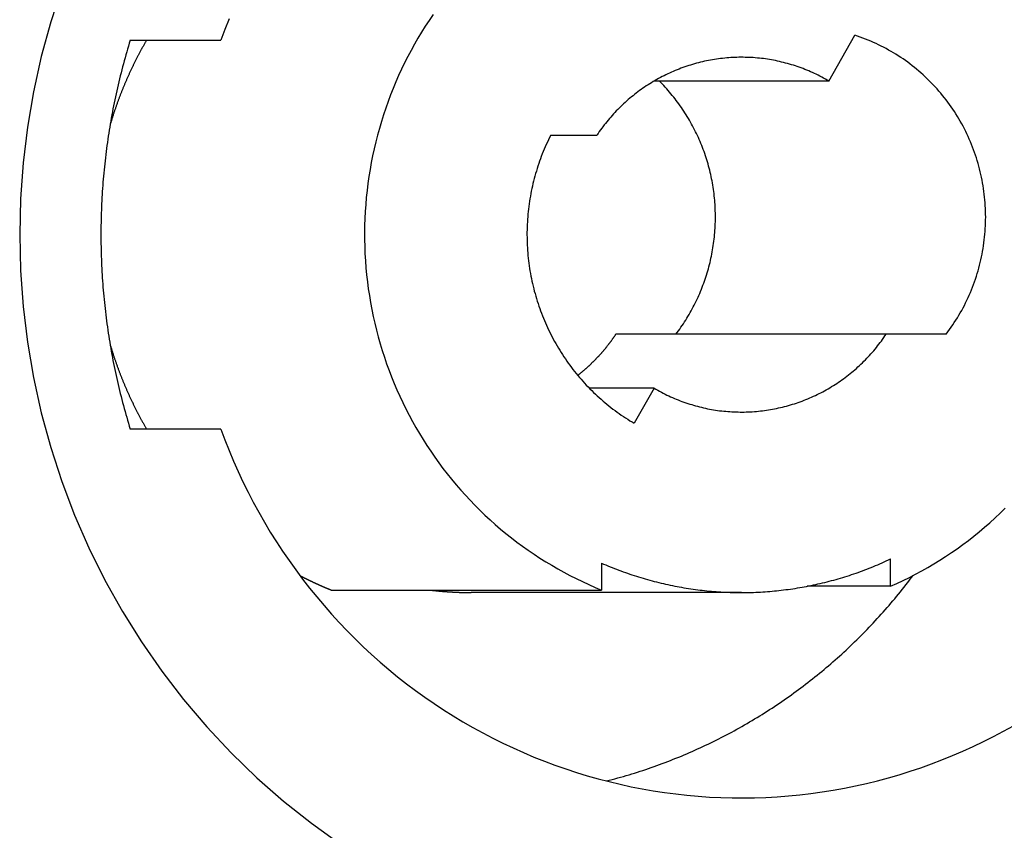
# Model space of a CAD drawing. Extents: x 637 to 3230, y 885 to 2745.
# Tile 110 of 151: x 3046 to 3062, y 1767 to 1780. Entities that reach past the tile are written whole.
import ezdxf

# ---------------------------------------------------------------- set-up
doc = ezdxf.new("R2010")
doc.units = 0
doc.layers.add('KF_GRAVIS_15_REAR', color=7, linetype='CONTINUOUS')

# ---------------------------------------------------------------- blocks, each defined once
blk = doc.blocks.new('KF_GRAVIS_15_REAR')
at = {"layer": 'KF_GRAVIS_15_REAR'}
for p, q in [((26.2939, -473.375), (27.74914, -473.375)), ((37.51757, -474.03183), (37.93611, -473.29571)), ((37.51757, -474.03183), (34.71086, -474.03183)), ((33.04863, -474.9), (33.79155, -474.9)), ((38.43688, -478.1), (34.09567, -478.1)), ((39.3997, -478.1), (38.43688, -478.1)), ((34.71086, -478.96817), (33.67036, -478.96817)), ((34.71086, -478.96817), (34.3908, -479.53109)), ((27.74914, -479.625), (26.2939, -479.625)), ((33.86457, -481.77677), (33.86457, -482.21001)), ((38.50772, -482.14938), (38.50772, -481.71109)), ((29.52336, -482.21001), (33.86457, -482.21001)), ((36.11421, -482.25), (31.773, -482.25)), ((38.50772, -482.14938), (37.16892, -482.14938))]:
    blk.add_line(p, q, dxfattribs=at)
for points in [[(25.196, -472.533, 0), (25.0174, -473.082, 0), (24.8656, -473.639, 0), (24.7409, -474.203, 0), (24.6436, -474.772, 0), (24.5739, -475.346, 0), (24.5321, -475.922, 0), (24.5181, -476.5, 0), (24.5321, -477.078, 0), (24.5739, -477.654, 0), (24.6436, -478.228, 0), (24.7409, -478.797, 0), (24.8656, -479.361, 0), (25.0174, -479.918, 0), (25.196, -480.467, 0), (25.4008, -481.006, 0), (25.6315, -481.534, 0), (25.8874, -482.051, 0), (26.1679, -482.554, 0), (26.4724, -483.042, 0), (26.8001, -483.514, 0), (27.1503, -483.97, 0), (27.5221, -484.408, 0), (27.9145, -484.826, 0), (28.3267, -485.225, 0), (28.7577, -485.602, 0), (29.2064, -485.958, 0), (29.6718, -486.291, 0)], [(27.8813, -473.032, 0), (27.8135, -473.203, 0), (27.7491, -473.375, 0)], [(31.1591, -472.964, 0), (31.0959, -473.057, 0), (31.0343, -473.151, 0), (30.9745, -473.247, 0), (30.9164, -473.343, 0), (30.8601, -473.441, 0), (30.8056, -473.539, 0), (30.7529, -473.639, 0), (30.7019, -473.74, 0), (30.6529, -473.841, 0), (30.6056, -473.944, 0), (30.5602, -474.047, 0), (30.5167, -474.151, 0), (30.4751, -474.256, 0), (30.4354, -474.362, 0), (30.3977, -474.468, 0), (30.3618, -474.575, 0), (30.3279, -474.683, 0), (30.296, -474.792, 0), (30.266, -474.901, 0), (30.2381, -475.01, 0), (30.2121, -475.12, 0), (30.1881, -475.231, 0), (30.1661, -475.342, 0), (30.1461, -475.453, 0), (30.1281, -475.564, 0), (30.1122, -475.676, 0), (30.0983, -475.789, 0), (30.0864, -475.901, 0), (30.0766, -476.014, 0), (30.0688, -476.127, 0), (30.0631, -476.24, 0), (30.0594, -476.353, 0), (30.0577, -476.466, 0), (30.0581, -476.579, 0), (30.0606, -476.692, 0), (30.0651, -476.805, 0), (30.0717, -476.918, 0), (30.0803, -477.031, 0), (30.0909, -477.144, 0), (30.1036, -477.256, 0), (30.1183, -477.368, 0), (30.135, -477.48, 0), (30.1538, -477.592, 0), (30.1746, -477.703, 0), (30.1974, -477.813, 0), (30.2222, -477.924, 0), (30.249, -478.034, 0), (30.2777, -478.143, 0), (30.3085, -478.252, 0), (30.3412, -478.36, 0), (30.3759, -478.467, 0), (30.4125, -478.574, 0), (30.451, -478.68, 0), (30.4915, -478.786, 0), (30.5338, -478.89, 0), (30.5781, -478.994, 0), (30.6242, -479.097, 0), (30.6722, -479.199, 0), (30.722, -479.3, 0), (30.7736, -479.401, 0), (30.8271, -479.5, 0), (30.8823, -479.598, 0), (30.9394, -479.695, 0), (30.9981, -479.792, 0), (31.0586, -479.887, 0), (31.1208, -479.98, 0), (31.1847, -480.073, 0), (31.2503, -480.165, 0), (31.3175, -480.255, 0), (31.3863, -480.344, 0), (31.4568, -480.431, 0), (31.5288, -480.518, 0), (31.6023, -480.603, 0), (31.6774, -480.686, 0), (31.754, -480.768, 0), (31.8321, -480.849, 0), (31.9116, -480.928, 0), (31.9925, -481.006, 0), (32.0749, -481.082, 0), (32.1586, -481.157, 0), (32.2436, -481.23, 0), (32.3299, -481.302, 0), (32.4176, -481.372, 0), (32.5064, -481.44, 0), (32.5965, -481.506, 0), (32.6878, -481.571, 0), (32.7803, -481.634, 0), (32.8739, -481.696, 0), (32.9685, -481.755, 0), (33.0643, -481.813, 0), (33.1611, -481.869, 0), (33.2588, -481.924, 0), (33.3576, -481.976, 0), (33.4572, -482.027, 0), (33.5578, -482.075, 0), (33.6592, -482.122, 0), (33.7615, -482.167, 0), (33.8646, -482.21, 0)], [(38.5077, -482.149, 0), (38.6097, -482.104, 0), (38.7108, -482.056, 0), (38.811, -482.007, 0), (38.9103, -481.955, 0), (39.0086, -481.902, 0), (39.106, -481.847, 0), (39.2024, -481.79, 0), (39.2977, -481.732, 0), (39.3919, -481.672, 0), (39.4851, -481.609, 0), (39.5771, -481.546, 0), (39.6679, -481.48, 0), (39.7575, -481.413, 0), (39.8459, -481.344, 0), (39.933, -481.273, 0), (40.0188, -481.201, 0), (40.1033, -481.128, 0), (40.1865, -481.052, 0), (40.2683, -480.975, 0), (40.3487, -480.897, 0)], [(26.2939, -473.375, 0), (26.2794, -473.422, 0), (26.2651, -473.47, 0), (26.2511, -473.517, 0), (26.2373, -473.565, 0), (26.2237, -473.612, 0), (26.2103, -473.66, 0), (26.1971, -473.708, 0), (26.1842, -473.756, 0), (26.1715, -473.804, 0), (26.159, -473.852, 0), (26.1467, -473.9, 0), (26.1347, -473.948, 0), (26.1229, -473.996, 0), (26.1113, -474.044, 0), (26.0999, -474.092, 0), (26.0888, -474.14, 0), (26.0779, -474.189, 0), (26.0672, -474.237, 0), (26.0567, -474.286, 0), (26.0465, -474.334, 0), (26.0365, -474.383, 0), (26.0267, -474.431, 0), (26.0171, -474.48, 0), (26.0078, -474.528, 0), (25.9987, -474.577, 0), (25.9898, -474.626, 0), (25.9812, -474.675, 0), (25.9728, -474.724, 0), (25.9646, -474.772, 0), (25.9566, -474.821, 0), (25.9489, -474.87, 0), (25.9414, -474.919, 0), (25.9341, -474.968, 0), (25.9271, -475.017, 0), (25.9203, -475.067, 0), (25.9137, -475.116, 0), (25.9073, -475.165, 0), (25.9012, -475.214, 0), (25.8953, -475.263, 0), (25.8896, -475.312, 0), (25.8842, -475.362, 0), (25.879, -475.411, 0), (25.874, -475.46, 0), (25.8693, -475.51, 0), (25.8648, -475.559, 0), (25.8605, -475.609, 0), (25.8564, -475.658, 0), (25.8526, -475.707, 0), (25.849, -475.757, 0), (25.8457, -475.806, 0), (25.8425, -475.856, 0), (25.8397, -475.905, 0), (25.837, -475.955, 0), (25.8346, -476.004, 0), (25.8324, -476.054, 0), (25.8304, -476.103, 0), (25.8287, -476.153, 0), (25.8271, -476.203, 0), (25.8259, -476.252, 0), (25.8248, -476.302, 0), (25.824, -476.351, 0), (25.8234, -476.401, 0), (25.8231, -476.45, 0), (25.823, -476.5, 0), (25.8231, -476.55, 0), (25.8234, -476.599, 0), (25.824, -476.649, 0), (25.8248, -476.698, 0), (25.8259, -476.748, 0), (25.8271, -476.797, 0), (25.8287, -476.847, 0), (25.8304, -476.897, 0), (25.8324, -476.946, 0), (25.8346, -476.996, 0), (25.837, -477.045, 0), (25.8397, -477.095, 0), (25.8425, -477.144, 0), (25.8457, -477.194, 0), (25.849, -477.243, 0), (25.8526, -477.293, 0), (25.8564, -477.342, 0), (25.8605, -477.391, 0), (25.8648, -477.441, 0), (25.8693, -477.49, 0), (25.874, -477.54, 0), (25.879, -477.589, 0), (25.8842, -477.638, 0), (25.8896, -477.688, 0), (25.8953, -477.737, 0), (25.9012, -477.786, 0), (25.9073, -477.835, 0), (25.9137, -477.884, 0), (25.9203, -477.933, 0), (25.9271, -477.983, 0), (25.9341, -478.032, 0), (25.9414, -478.081, 0), (25.9489, -478.13, 0), (25.9566, -478.179, 0), (25.9646, -478.228, 0), (25.9728, -478.276, 0), (25.9812, -478.325, 0), (25.9898, -478.374, 0), (25.9987, -478.423, 0), (26.0078, -478.472, 0), (26.0171, -478.52, 0), (26.0267, -478.569, 0), (26.0365, -478.617, 0), (26.0465, -478.666, 0), (26.0567, -478.714, 0), (26.0672, -478.763, 0), (26.0779, -478.811, 0), (26.0888, -478.86, 0), (26.0999, -478.908, 0), (26.1113, -478.956, 0), (26.1229, -479.004, 0), (26.1347, -479.052, 0), (26.1467, -479.1, 0), (26.159, -479.148, 0), (26.1715, -479.196, 0), (26.1842, -479.244, 0), (26.1971, -479.292, 0), (26.2103, -479.34, 0), (26.2237, -479.388, 0), (26.2373, -479.435, 0), (26.2511, -479.483, 0), (26.2651, -479.53, 0), (26.2794, -479.578, 0), (26.2939, -479.625, 0)], [(26.5566, -473.375, 0), (26.5508, -473.385, 0), (26.545, -473.395, 0), (26.5392, -473.405, 0), (26.5334, -473.415, 0), (26.5277, -473.425, 0), (26.522, -473.435, 0), (26.5163, -473.446, 0), (26.5106, -473.456, 0), (26.5049, -473.466, 0), (26.4992, -473.476, 0), (26.4936, -473.486, 0), (26.488, -473.496, 0), (26.4824, -473.506, 0), (26.4768, -473.517, 0), (26.4713, -473.527, 0), (26.4657, -473.537, 0), (26.4602, -473.547, 0), (26.4547, -473.557, 0), (26.4492, -473.568, 0), (26.4438, -473.578, 0), (26.4383, -473.588, 0), (26.4329, -473.598, 0), (26.4275, -473.609, 0), (26.4221, -473.619, 0), (26.4168, -473.629, 0), (26.4114, -473.64, 0), (26.4061, -473.65, 0), (26.4008, -473.66, 0), (26.3955, -473.671, 0), (26.3902, -473.681, 0), (26.385, -473.691, 0), (26.3798, -473.702, 0), (26.3745, -473.712, 0), (26.3694, -473.722, 0), (26.3642, -473.733, 0), (26.359, -473.743, 0), (26.3539, -473.754, 0), (26.3488, -473.764, 0), (26.3437, -473.774, 0), (26.3386, -473.785, 0), (26.3336, -473.795, 0), (26.3285, -473.806, 0), (26.3235, -473.816, 0), (26.3185, -473.827, 0), (26.3135, -473.837, 0), (26.3086, -473.848, 0), (26.3036, -473.858, 0), (26.2987, -473.869, 0), (26.2938, -473.879, 0), (26.2889, -473.89, 0), (26.2841, -473.9, 0), (26.2792, -473.911, 0), (26.2744, -473.922, 0), (26.2696, -473.932, 0), (26.2648, -473.943, 0), (26.2601, -473.953, 0), (26.2553, -473.964, 0), (26.2506, -473.975, 0), (26.2459, -473.985, 0), (26.2412, -473.996, 0), (26.2366, -474.006, 0), (26.2319, -474.017, 0), (26.2273, -474.028, 0), (26.2227, -474.038, 0), (26.2181, -474.049, 0), (26.2136, -474.06, 0), (26.209, -474.071, 0), (26.2045, -474.081, 0), (26.2, -474.092, 0), (26.1955, -474.103, 0), (26.1911, -474.113, 0), (26.1866, -474.124, 0), (26.1822, -474.135, 0), (26.1778, -474.146, 0), (26.1734, -474.156, 0), (26.1691, -474.167, 0), (26.1647, -474.178, 0), (26.1604, -474.189, 0), (26.1561, -474.2, 0), (26.1518, -474.21, 0), (26.1475, -474.221, 0), (26.1433, -474.232, 0), (26.1391, -474.243, 0), (26.1349, -474.254, 0), (26.1307, -474.265, 0), (26.1265, -474.275, 0), (26.1224, -474.286, 0), (26.1183, -474.297, 0), (26.1142, -474.308, 0), (26.1101, -474.319, 0), (26.1061, -474.33, 0), (26.102, -474.341, 0), (26.098, -474.352, 0), (26.094, -474.363, 0), (26.09, -474.373, 0), (26.0861, -474.384, 0), (26.0821, -474.395, 0), (26.0782, -474.406, 0), (26.0743, -474.417, 0), (26.0704, -474.428, 0), (26.0666, -474.439, 0), (26.0628, -474.45, 0), (26.0589, -474.461, 0), (26.0551, -474.472, 0), (26.0514, -474.483, 0), (26.0476, -474.494, 0), (26.0439, -474.505, 0), (26.0402, -474.516, 0), (26.0365, -474.527, 0), (26.0328, -474.538, 0), (26.0292, -474.549, 0), (26.0255, -474.56, 0), (26.0219, -474.571, 0), (26.0184, -474.582, 0), (26.0148, -474.594, 0), (26.0112, -474.605, 0), (26.0077, -474.616, 0), (26.0042, -474.627, 0), (26.0007, -474.638, 0), (25.9973, -474.649, 0), (25.9938, -474.66, 0), (25.9904, -474.671, 0), (25.987, -474.682, 0), (25.9836, -474.694, 0), (25.9803, -474.705, 0), (25.9769, -474.716, 0), (25.9736, -474.727, 0), (25.9703, -474.738, 0)], [(39.3997, -478.1, 0), (39.4273, -478.063, 0), (39.4543, -478.026, 0), (39.4808, -477.989, 0), (39.5067, -477.951, 0), (39.532, -477.913, 0), (39.5568, -477.875, 0), (39.581, -477.836, 0), (39.6047, -477.796, 0), (39.6277, -477.757, 0), (39.6502, -477.717, 0), (39.6721, -477.676, 0), (39.6933, -477.636, 0), (39.714, -477.595, 0), (39.7341, -477.553, 0), (39.7535, -477.512, 0), (39.7723, -477.47, 0), (39.7905, -477.428, 0), (39.8081, -477.385, 0), (39.8251, -477.342, 0), (39.8414, -477.299, 0), (39.8571, -477.256, 0), (39.8721, -477.213, 0), (39.8865, -477.169, 0), (39.9003, -477.125, 0), (39.9134, -477.081, 0), (39.9258, -477.037, 0), (39.9376, -476.992, 0), (39.9487, -476.948, 0), (39.9592, -476.903, 0), (39.969, -476.858, 0), (39.9782, -476.813, 0), (39.9866, -476.768, 0), (39.9944, -476.722, 0), (40.0016, -476.677, 0), (40.008, -476.631, 0), (40.0138, -476.585, 0), (40.0189, -476.54, 0), (40.0233, -476.494, 0), (40.0271, -476.448, 0), (40.0302, -476.402, 0), (40.0326, -476.356, 0), (40.0343, -476.31, 0), (40.0353, -476.264, 0), (40.0357, -476.218, 0), (40.0353, -476.172, 0), (40.0343, -476.126, 0), (40.0326, -476.08, 0), (40.0303, -476.034, 0), (40.0272, -475.988, 0), (40.0235, -475.942, 0), (40.0191, -475.896, 0), (40.014, -475.85, 0), (40.0082, -475.805, 0), (40.0018, -475.759, 0), (39.9947, -475.714, 0), (39.9869, -475.668, 0), (39.9784, -475.623, 0), (39.9693, -475.578, 0), (39.9595, -475.533, 0), (39.9491, -475.488, 0), (39.938, -475.443, 0), (39.9262, -475.399, 0), (39.9138, -475.355, 0), (39.9007, -475.311, 0), (39.887, -475.267, 0), (39.8726, -475.223, 0), (39.8576, -475.18, 0), (39.8419, -475.136, 0), (39.8256, -475.093, 0), (39.8087, -475.051, 0), (39.7911, -475.008, 0), (39.773, -474.966, 0), (39.7541, -474.924, 0), (39.7347, -474.882, 0), (39.7147, -474.841, 0), (39.694, -474.8, 0), (39.6728, -474.759, 0), (39.6509, -474.719, 0), (39.6285, -474.679, 0), (39.6055, -474.639, 0), (39.5818, -474.6, 0), (39.5576, -474.561, 0), (39.5329, -474.523, 0), (39.5075, -474.484, 0), (39.4816, -474.447, 0), (39.4552, -474.409, 0), (39.4282, -474.372, 0), (39.4006, -474.336, 0), (39.3725, -474.299, 0), (39.3439, -474.264, 0), (39.3148, -474.228, 0), (39.2851, -474.194, 0), (39.2549, -474.159, 0), (39.2243, -474.125, 0), (39.1931, -474.092, 0), (39.1614, -474.059, 0), (39.1293, -474.026, 0), (39.0966, -473.994, 0), (39.0635, -473.963, 0), (39.03, -473.932, 0), (38.996, -473.901, 0), (38.9615, -473.871, 0), (38.9266, -473.842, 0), (38.8913, -473.813, 0), (38.8555, -473.785, 0), (38.8194, -473.757, 0), (38.7828, -473.73, 0), (38.7458, -473.703, 0), (38.7085, -473.677, 0), (38.6707, -473.652, 0), (38.6326, -473.627, 0), (38.5941, -473.602, 0), (38.5553, -473.578, 0), (38.5161, -473.555, 0), (38.4766, -473.533, 0), (38.4367, -473.511, 0), (38.3965, -473.489, 0), (38.3561, -473.469, 0), (38.3153, -473.448, 0), (38.2742, -473.429, 0), (38.2328, -473.41, 0), (38.1912, -473.392, 0), (38.1493, -473.374, 0), (38.1071, -473.357, 0), (38.0647, -473.341, 0), (38.0221, -473.325, 0), (37.9792, -473.31, 0), (37.9361, -473.296, 0)], [(37.5176, -474.032, 0), (37.489, -474.015, 0), (37.4603, -473.999, 0), (37.4314, -473.983, 0), (37.4023, -473.968, 0), (37.373, -473.953, 0), (37.3435, -473.938, 0), (37.3139, -473.923, 0), (37.2841, -473.909, 0), (37.2542, -473.896, 0), (37.2241, -473.882, 0), (37.1938, -473.869, 0), (37.1634, -473.857, 0), (37.1329, -473.844, 0), (37.1022, -473.832, 0), (37.0714, -473.821, 0), (37.0404, -473.81, 0), (37.0094, -473.799, 0), (36.9782, -473.788, 0), (36.9468, -473.778, 0), (36.9154, -473.769, 0), (36.8839, -473.759, 0), (36.8522, -473.75, 0), (36.8205, -473.742, 0), (36.7886, -473.734, 0), (36.7567, -473.726, 0), (36.7247, -473.718, 0), (36.6926, -473.711, 0), (36.6604, -473.704, 0), (36.6281, -473.698, 0), (36.5958, -473.692, 0), (36.5634, -473.687, 0), (36.5309, -473.682, 0), (36.4984, -473.677, 0), (36.4658, -473.672, 0), (36.4332, -473.668, 0), (36.4006, -473.665, 0), (36.3679, -473.662, 0), (36.3351, -473.659, 0), (36.3023, -473.656, 0), (36.2696, -473.654, 0), (36.2367, -473.653, 0), (36.2039, -473.651, 0), (36.1711, -473.651, 0), (36.1382, -473.65, 0), (36.1054, -473.65, 0), (36.0725, -473.65, 0), (36.0397, -473.651, 0), (36.0068, -473.652, 0), (35.974, -473.654, 0), (35.9412, -473.655, 0), (35.9084, -473.658, 0), (35.8757, -473.66, 0), (35.843, -473.663, 0), (35.8103, -473.667, 0), (35.7776, -473.671, 0), (35.745, -473.675, 0), (35.7125, -473.679, 0), (35.68, -473.684, 0), (35.6476, -473.69, 0), (35.6152, -473.695, 0), (35.5829, -473.702, 0), (35.5507, -473.708, 0), (35.5186, -473.715, 0), (35.4865, -473.722, 0), (35.4545, -473.73, 0), (35.4226, -473.738, 0), (35.3908, -473.746, 0), (35.3591, -473.755, 0), (35.3276, -473.764, 0), (35.2961, -473.774, 0), (35.2647, -473.784, 0), (35.2334, -473.794, 0), (35.2023, -473.805, 0), (35.1713, -473.816, 0), (35.1404, -473.827, 0), (35.1097, -473.839, 0), (35.0791, -473.851, 0), (35.0486, -473.863, 0), (35.0183, -473.876, 0), (34.9881, -473.889, 0), (34.9581, -473.903, 0), (34.9282, -473.917, 0), (34.8985, -473.931, 0), (34.869, -473.946, 0), (34.8397, -473.961, 0), (34.8105, -473.976, 0), (34.7815, -473.992, 0), (34.7526, -474.008, 0), (34.724, -474.024, 0), (34.6956, -474.041, 0), (34.6673, -474.058, 0), (34.6393, -474.075, 0), (34.6114, -474.093, 0), (34.5838, -474.111, 0), (34.5563, -474.129, 0), (34.5291, -474.148, 0), (34.5021, -474.167, 0), (34.4753, -474.186, 0), (34.4488, -474.206, 0), (34.4224, -474.226, 0), (34.3963, -474.246, 0), (34.3705, -474.267, 0), (34.3449, -474.288, 0), (34.3195, -474.309, 0), (34.2943, -474.33, 0), (34.2694, -474.352, 0), (34.2448, -474.374, 0), (34.2204, -474.397, 0), (34.1963, -474.419, 0), (34.1725, -474.442, 0), (34.1489, -474.465, 0), (34.1256, -474.489, 0), (34.1025, -474.513, 0), (34.0797, -474.537, 0), (34.0572, -474.561, 0), (34.035, -474.586, 0), (34.0131, -474.61, 0), (33.9915, -474.636, 0), (33.9701, -474.661, 0), (33.9491, -474.686, 0), (33.9283, -474.712, 0), (33.9079, -474.738, 0), (33.8877, -474.765, 0), (33.8678, -474.791, 0), (33.8483, -474.818, 0), (33.8291, -474.845, 0), (33.8102, -474.873, 0), (33.7915, -474.9, 0)], [(35.0585, -478.1, 0), (35.0794, -478.072, 0), (35.1, -478.045, 0), (35.1203, -478.016, 0), (35.1402, -477.988, 0), (35.1599, -477.96, 0), (35.1792, -477.931, 0), (35.1982, -477.902, 0), (35.2169, -477.872, 0), (35.2352, -477.843, 0), (35.2532, -477.813, 0), (35.2709, -477.784, 0), (35.2883, -477.753, 0), (35.3053, -477.723, 0), (35.322, -477.693, 0), (35.3383, -477.662, 0), (35.3543, -477.631, 0), (35.3699, -477.6, 0), (35.3852, -477.569, 0), (35.4002, -477.538, 0), (35.4148, -477.506, 0), (35.429, -477.475, 0), (35.4429, -477.443, 0), (35.4564, -477.411, 0), (35.4696, -477.378, 0), (35.4824, -477.346, 0), (35.4948, -477.314, 0), (35.5069, -477.281, 0), (35.5186, -477.248, 0), (35.53, -477.215, 0), (35.541, -477.182, 0), (35.5516, -477.149, 0), (35.5618, -477.116, 0), (35.5717, -477.083, 0), (35.5812, -477.049, 0), (35.5903, -477.016, 0), (35.5991, -476.982, 0), (35.6074, -476.948, 0), (35.6154, -476.914, 0), (35.623, -476.88, 0), (35.6302, -476.846, 0), (35.6371, -476.812, 0), (35.6435, -476.778, 0), (35.6496, -476.744, 0), (35.6553, -476.709, 0), (35.6606, -476.675, 0), (35.6656, -476.64, 0), (35.6701, -476.606, 0), (35.6742, -476.571, 0), (35.678, -476.537, 0), (35.6814, -476.502, 0), (35.6844, -476.467, 0), (35.687, -476.433, 0), (35.6892, -476.398, 0), (35.691, -476.363, 0), (35.6925, -476.328, 0), (35.6935, -476.293, 0), (35.6942, -476.258, 0), (35.6944, -476.224, 0), (35.6943, -476.189, 0), (35.6938, -476.154, 0), (35.6929, -476.119, 0), (35.6916, -476.084, 0), (35.6899, -476.05, 0), (35.6879, -476.015, 0), (35.6854, -475.98, 0), (35.6825, -475.945, 0), (35.6793, -475.911, 0), (35.6757, -475.876, 0), (35.6717, -475.841, 0), (35.6673, -475.807, 0), (35.6625, -475.772, 0), (35.6573, -475.738, 0), (35.6518, -475.703, 0), (35.6458, -475.669, 0), (35.6395, -475.635, 0), (35.6328, -475.601, 0), (35.6257, -475.567, 0), (35.6183, -475.533, 0), (35.6104, -475.499, 0), (35.6022, -475.465, 0), (35.5936, -475.431, 0), (35.5846, -475.398, 0), (35.5753, -475.364, 0), (35.5655, -475.331, 0), (35.5554, -475.297, 0), (35.545, -475.264, 0), (35.5341, -475.231, 0), (35.5229, -475.198, 0), (35.5113, -475.165, 0), (35.4994, -475.133, 0), (35.4871, -475.1, 0), (35.4744, -475.068, 0), (35.4614, -475.036, 0), (35.448, -475.004, 0), (35.4342, -474.972, 0), (35.4201, -474.94, 0), (35.4056, -474.908, 0), (35.3908, -474.877, 0), (35.3757, -474.846, 0), (35.3601, -474.815, 0), (35.3443, -474.784, 0), (35.3281, -474.753, 0), (35.3115, -474.722, 0), (35.2946, -474.692, 0), (35.2774, -474.662, 0), (35.2598, -474.632, 0), (35.242, -474.602, 0), (35.2237, -474.573, 0), (35.2052, -474.543, 0), (35.1863, -474.514, 0), (35.1671, -474.486, 0), (35.1476, -474.457, 0), (35.1277, -474.428, 0), (35.1075, -474.4, 0), (35.0871, -474.372, 0), (35.0663, -474.345, 0), (35.0452, -474.317, 0), (35.0238, -474.29, 0), (35.0021, -474.263, 0), (34.9801, -474.236, 0), (34.9578, -474.21, 0), (34.9352, -474.183, 0), (34.9123, -474.158, 0), (34.8891, -474.132, 0), (34.8656, -474.106, 0), (34.8419, -474.081, 0), (34.8178, -474.056, 0), (34.7935, -474.032, 0)], [(33.0486, -474.9, 0), (33.0301, -474.937, 0), (33.012, -474.974, 0), (32.9944, -475.012, 0), (32.9772, -475.05, 0), (32.9604, -475.088, 0), (32.9441, -475.126, 0), (32.9282, -475.164, 0), (32.9128, -475.203, 0), (32.8979, -475.242, 0), (32.8834, -475.281, 0), (32.8693, -475.32, 0), (32.8557, -475.359, 0), (32.8426, -475.398, 0), (32.8299, -475.438, 0), (32.8177, -475.478, 0), (32.806, -475.518, 0), (32.7947, -475.558, 0), (32.7839, -475.598, 0), (32.7736, -475.638, 0), (32.7637, -475.678, 0), (32.7543, -475.719, 0), (32.7454, -475.759, 0), (32.737, -475.8, 0), (32.729, -475.841, 0), (32.7216, -475.882, 0), (32.7146, -475.923, 0), (32.708, -475.964, 0), (32.702, -476.005, 0), (32.6965, -476.046, 0), (32.6914, -476.088, 0), (32.6868, -476.129, 0), (32.6827, -476.17, 0), (32.6791, -476.212, 0), (32.676, -476.253, 0), (32.6733, -476.295, 0), (32.6711, -476.337, 0), (32.6695, -476.378, 0), (32.6683, -476.42, 0), (32.6676, -476.461, 0), (32.6674, -476.503, 0), (32.6677, -476.545, 0), (32.6684, -476.586, 0), (32.6697, -476.628, 0), (32.6714, -476.669, 0), (32.6736, -476.711, 0), (32.6764, -476.752, 0), (32.6796, -476.794, 0), (32.6832, -476.835, 0), (32.6874, -476.877, 0), (32.6921, -476.918, 0), (32.6972, -476.959, 0), (32.7028, -477.001, 0), (32.7089, -477.042, 0), (32.7155, -477.083, 0), (32.7226, -477.124, 0), (32.7301, -477.165, 0), (32.7381, -477.206, 0), (32.7466, -477.246, 0), (32.7556, -477.287, 0), (32.7651, -477.327, 0), (32.775, -477.368, 0), (32.7854, -477.408, 0), (32.7963, -477.448, 0), (32.8076, -477.488, 0), (32.8194, -477.528, 0), (32.8317, -477.568, 0), (32.8444, -477.607, 0), (32.8576, -477.647, 0), (32.8713, -477.686, 0), (32.8854, -477.725, 0), (32.8999, -477.764, 0), (32.915, -477.803, 0), (32.9305, -477.841, 0), (32.9464, -477.879, 0), (32.9628, -477.918, 0), (32.9796, -477.956, 0), (32.9968, -477.993, 0), (33.0146, -478.031, 0), (33.0327, -478.068, 0), (33.0513, -478.105, 0), (33.0703, -478.142, 0), (33.0897, -478.179, 0), (33.1096, -478.215, 0), (33.1299, -478.251, 0), (33.1506, -478.287, 0), (33.1718, -478.323, 0), (33.1933, -478.358, 0), (33.2153, -478.393, 0), (33.2376, -478.428, 0), (33.2604, -478.463, 0), (33.2836, -478.497, 0), (33.3072, -478.531, 0), (33.3312, -478.565, 0), (33.3556, -478.598, 0), (33.3803, -478.632, 0), (33.4055, -478.664, 0), (33.431, -478.697, 0), (33.4569, -478.729, 0), (33.4832, -478.761, 0), (33.5099, -478.793, 0), (33.5369, -478.824, 0), (33.5643, -478.855, 0), (33.5921, -478.886, 0), (33.6202, -478.916, 0), (33.6486, -478.946, 0), (33.6774, -478.975, 0), (33.7066, -479.005, 0), (33.7361, -479.034, 0), (33.7659, -479.062, 0), (33.7961, -479.09, 0), (33.8266, -479.118, 0), (33.8574, -479.145, 0), (33.8886, -479.173, 0), (33.92, -479.199, 0), (33.9518, -479.226, 0), (33.9838, -479.251, 0), (34.0162, -479.277, 0), (34.0489, -479.302, 0), (34.0818, -479.327, 0), (34.1151, -479.351, 0), (34.1486, -479.375, 0), (34.1824, -479.399, 0), (34.2165, -479.422, 0), (34.2508, -479.444, 0), (34.2854, -479.467, 0), (34.3203, -479.489, 0), (34.3554, -479.51, 0), (34.3908, -479.531, 0)], [(33.4826, -478.76, 0), (33.4881, -478.756, 0), (33.4937, -478.752, 0), (33.4992, -478.747, 0), (33.5047, -478.743, 0), (33.5102, -478.738, 0), (33.5157, -478.734, 0), (33.5212, -478.73, 0), (33.5267, -478.725, 0), (33.5322, -478.721, 0), (33.5376, -478.716, 0), (33.5431, -478.712, 0), (33.5485, -478.707, 0), (33.5539, -478.703, 0), (33.5594, -478.698, 0), (33.5648, -478.694, 0), (33.5701, -478.689, 0), (33.5755, -478.685, 0), (33.5809, -478.68, 0), (33.5863, -478.675, 0), (33.5916, -478.671, 0), (33.5969, -478.666, 0), (33.6023, -478.662, 0), (33.6076, -478.657, 0), (33.6129, -478.652, 0), (33.6182, -478.648, 0), (33.6234, -478.643, 0), (33.6287, -478.638, 0), (33.634, -478.633, 0), (33.6392, -478.629, 0), (33.6444, -478.624, 0), (33.6497, -478.619, 0), (33.6549, -478.614, 0), (33.6601, -478.61, 0), (33.6653, -478.605, 0), (33.6704, -478.6, 0), (33.6756, -478.595, 0), (33.6807, -478.59, 0), (33.6859, -478.586, 0), (33.691, -478.581, 0), (33.6961, -478.576, 0), (33.7012, -478.571, 0), (33.7063, -478.566, 0), (33.7114, -478.561, 0), (33.7164, -478.556, 0), (33.7215, -478.551, 0), (33.7265, -478.546, 0), (33.7316, -478.541, 0), (33.7366, -478.536, 0), (33.7416, -478.531, 0), (33.7466, -478.526, 0), (33.7516, -478.521, 0), (33.7565, -478.516, 0), (33.7615, -478.511, 0), (33.7664, -478.506, 0), (33.7714, -478.501, 0), (33.7763, -478.496, 0), (33.7812, -478.491, 0), (33.7861, -478.486, 0), (33.791, -478.481, 0), (33.7958, -478.476, 0), (33.8007, -478.471, 0), (33.8055, -478.465, 0), (33.8103, -478.46, 0), (33.8152, -478.455, 0), (33.82, -478.45, 0), (33.8248, -478.445, 0), (33.8295, -478.44, 0), (33.8343, -478.434, 0), (33.8391, -478.429, 0), (33.8438, -478.424, 0), (33.8485, -478.419, 0), (33.8532, -478.413, 0), (33.8579, -478.408, 0), (33.8626, -478.403, 0), (33.8673, -478.397, 0), (33.872, -478.392, 0), (33.8766, -478.387, 0), (33.8812, -478.381, 0), (33.8859, -478.376, 0), (33.8905, -478.371, 0), (33.8951, -478.365, 0), (33.8997, -478.36, 0), (33.9042, -478.354, 0), (33.9088, -478.349, 0), (33.9133, -478.344, 0), (33.9179, -478.338, 0), (33.9224, -478.333, 0), (33.9269, -478.327, 0), (33.9314, -478.322, 0), (33.9358, -478.316, 0), (33.9403, -478.311, 0), (33.9447, -478.305, 0), (33.9492, -478.3, 0), (33.9536, -478.294, 0), (33.958, -478.289, 0), (33.9624, -478.283, 0), (33.9668, -478.278, 0), (33.9712, -478.272, 0), (33.9755, -478.267, 0), (33.9798, -478.261, 0), (33.9842, -478.255, 0), (33.9885, -478.25, 0), (33.9928, -478.244, 0), (33.9971, -478.238, 0), (34.0013, -478.233, 0), (34.0056, -478.227, 0), (34.0098, -478.221, 0), (34.0141, -478.216, 0), (34.0183, -478.21, 0), (34.0225, -478.204, 0), (34.0267, -478.199, 0), (34.0308, -478.193, 0), (34.035, -478.187, 0), (34.0391, -478.181, 0), (34.0433, -478.176, 0), (34.0474, -478.17, 0), (34.0515, -478.164, 0), (34.0556, -478.158, 0), (34.0597, -478.153, 0), (34.0637, -478.147, 0), (34.0678, -478.141, 0), (34.0718, -478.135, 0), (34.0758, -478.129, 0), (34.0798, -478.123, 0), (34.0838, -478.118, 0), (34.0878, -478.112, 0), (34.0917, -478.106, 0), (34.0957, -478.1, 0)], [(34.7109, -478.968, 0), (34.7394, -478.985, 0), (34.7681, -479.001, 0), (34.7971, -479.017, 0), (34.8262, -479.032, 0), (34.8554, -479.047, 0), (34.8849, -479.062, 0), (34.9145, -479.077, 0), (34.9443, -479.091, 0), (34.9742, -479.104, 0), (35.0043, -479.118, 0), (35.0346, -479.131, 0), (35.065, -479.143, 0), (35.0955, -479.156, 0), (35.1262, -479.168, 0), (35.157, -479.179, 0), (35.188, -479.19, 0), (35.2191, -479.201, 0), (35.2503, -479.212, 0), (35.2816, -479.222, 0), (35.313, -479.231, 0), (35.3446, -479.241, 0), (35.3762, -479.25, 0), (35.4079, -479.258, 0), (35.4398, -479.266, 0), (35.4717, -479.274, 0), (35.5038, -479.282, 0), (35.5359, -479.289, 0), (35.568, -479.296, 0), (35.6003, -479.302, 0), (35.6326, -479.308, 0), (35.665, -479.313, 0), (35.6975, -479.318, 0), (35.73, -479.323, 0), (35.7626, -479.328, 0), (35.7952, -479.332, 0), (35.8279, -479.335, 0), (35.8606, -479.338, 0), (35.8933, -479.341, 0), (35.9261, -479.344, 0), (35.9589, -479.346, 0), (35.9917, -479.347, 0), (36.0245, -479.349, 0), (36.0574, -479.349, 0), (36.0902, -479.35, 0), (36.1231, -479.35, 0), (36.1559, -479.35, 0), (36.1888, -479.349, 0), (36.2216, -479.348, 0), (36.2544, -479.346, 0), (36.2872, -479.345, 0), (36.32, -479.342, 0), (36.3528, -479.34, 0), (36.3855, -479.337, 0), (36.4182, -479.333, 0), (36.4508, -479.329, 0), (36.4834, -479.325, 0), (36.5159, -479.321, 0), (36.5484, -479.316, 0), (36.5808, -479.31, 0), (36.6132, -479.305, 0), (36.6455, -479.298, 0), (36.6777, -479.292, 0), (36.7099, -479.285, 0), (36.7419, -479.278, 0), (36.7739, -479.27, 0), (36.8058, -479.262, 0), (36.8376, -479.254, 0), (36.8693, -479.245, 0), (36.9009, -479.236, 0), (36.9324, -479.226, 0), (36.9637, -479.216, 0), (36.995, -479.206, 0), (37.0261, -479.195, 0), (37.0571, -479.184, 0), (37.088, -479.173, 0), (37.1188, -479.161, 0), (37.1494, -479.149, 0), (37.1798, -479.137, 0), (37.2101, -479.124, 0), (37.2403, -479.111, 0), (37.2703, -479.097, 0), (37.3002, -479.083, 0), (37.3299, -479.069, 0), (37.3594, -479.054, 0), (37.3888, -479.039, 0), (37.418, -479.024, 0), (37.447, -479.008, 0), (37.4758, -478.992, 0), (37.5044, -478.976, 0), (37.5329, -478.959, 0), (37.5611, -478.942, 0), (37.5892, -478.925, 0), (37.617, -478.907, 0), (37.6447, -478.889, 0), (37.6721, -478.871, 0), (37.6993, -478.852, 0), (37.7263, -478.833, 0), (37.7531, -478.814, 0), (37.7797, -478.794, 0), (37.806, -478.774, 0), (37.8321, -478.754, 0), (37.858, -478.733, 0), (37.8836, -478.712, 0), (37.909, -478.691, 0), (37.9341, -478.67, 0), (37.959, -478.648, 0), (37.9836, -478.626, 0), (38.008, -478.603, 0), (38.0321, -478.581, 0), (38.056, -478.558, 0), (38.0796, -478.535, 0), (38.1029, -478.511, 0), (38.1259, -478.487, 0), (38.1487, -478.463, 0), (38.1712, -478.439, 0), (38.1934, -478.414, 0), (38.2153, -478.39, 0), (38.237, -478.364, 0), (38.2583, -478.339, 0), (38.2794, -478.314, 0), (38.3001, -478.288, 0), (38.3206, -478.262, 0), (38.3407, -478.235, 0), (38.3606, -478.209, 0), (38.3801, -478.182, 0), (38.3994, -478.155, 0), (38.4183, -478.127, 0), (38.4369, -478.1, 0)], [(25.9703, -478.262, 0), (25.9736, -478.273, 0), (25.9769, -478.284, 0), (25.9803, -478.295, 0), (25.9836, -478.306, 0), (25.987, -478.318, 0), (25.9904, -478.329, 0), (25.9938, -478.34, 0), (25.9973, -478.351, 0), (26.0007, -478.362, 0), (26.0042, -478.373, 0), (26.0077, -478.384, 0), (26.0112, -478.395, 0), (26.0148, -478.406, 0), (26.0184, -478.418, 0), (26.0219, -478.429, 0), (26.0255, -478.44, 0), (26.0292, -478.451, 0), (26.0328, -478.462, 0), (26.0365, -478.473, 0), (26.0402, -478.484, 0), (26.0439, -478.495, 0), (26.0476, -478.506, 0), (26.0514, -478.517, 0), (26.0551, -478.528, 0), (26.0589, -478.539, 0), (26.0628, -478.55, 0), (26.0666, -478.561, 0), (26.0704, -478.572, 0), (26.0743, -478.583, 0), (26.0782, -478.594, 0), (26.0821, -478.605, 0), (26.0861, -478.616, 0), (26.09, -478.627, 0), (26.094, -478.637, 0), (26.098, -478.648, 0), (26.102, -478.659, 0), (26.1061, -478.67, 0), (26.1101, -478.681, 0), (26.1142, -478.692, 0), (26.1183, -478.703, 0), (26.1224, -478.714, 0), (26.1265, -478.725, 0), (26.1307, -478.735, 0), (26.1349, -478.746, 0), (26.1391, -478.757, 0), (26.1433, -478.768, 0), (26.1475, -478.779, 0), (26.1518, -478.79, 0), (26.1561, -478.8, 0), (26.1604, -478.811, 0), (26.1647, -478.822, 0), (26.1691, -478.833, 0), (26.1734, -478.844, 0), (26.1778, -478.854, 0), (26.1822, -478.865, 0), (26.1866, -478.876, 0), (26.1911, -478.887, 0), (26.1955, -478.897, 0), (26.2, -478.908, 0), (26.2045, -478.919, 0), (26.209, -478.929, 0), (26.2136, -478.94, 0), (26.2181, -478.951, 0), (26.2227, -478.962, 0), (26.2273, -478.972, 0), (26.2319, -478.983, 0), (26.2366, -478.994, 0), (26.2412, -479.004, 0), (26.2459, -479.015, 0), (26.2506, -479.025, 0), (26.2553, -479.036, 0), (26.2601, -479.047, 0), (26.2648, -479.057, 0), (26.2696, -479.068, 0), (26.2744, -479.078, 0), (26.2792, -479.089, 0), (26.2841, -479.1, 0), (26.2889, -479.11, 0), (26.2938, -479.121, 0), (26.2987, -479.131, 0), (26.3036, -479.142, 0), (26.3086, -479.152, 0), (26.3135, -479.163, 0), (26.3185, -479.173, 0), (26.3235, -479.184, 0), (26.3285, -479.194, 0), (26.3336, -479.205, 0), (26.3386, -479.215, 0), (26.3437, -479.226, 0), (26.3488, -479.236, 0), (26.3539, -479.246, 0), (26.359, -479.257, 0), (26.3642, -479.267, 0), (26.3694, -479.278, 0), (26.3745, -479.288, 0), (26.3798, -479.298, 0), (26.385, -479.309, 0), (26.3902, -479.319, 0), (26.3955, -479.329, 0), (26.4008, -479.34, 0), (26.4061, -479.35, 0), (26.4114, -479.36, 0), (26.4168, -479.371, 0), (26.4221, -479.381, 0), (26.4275, -479.391, 0), (26.4329, -479.402, 0), (26.4383, -479.412, 0), (26.4438, -479.422, 0), (26.4492, -479.432, 0), (26.4547, -479.443, 0), (26.4602, -479.453, 0), (26.4657, -479.463, 0), (26.4713, -479.473, 0), (26.4768, -479.483, 0), (26.4824, -479.494, 0), (26.488, -479.504, 0), (26.4936, -479.514, 0), (26.4992, -479.524, 0), (26.5049, -479.534, 0), (26.5106, -479.544, 0), (26.5163, -479.554, 0), (26.522, -479.565, 0), (26.5277, -479.575, 0), (26.5334, -479.585, 0), (26.5392, -479.595, 0), (26.545, -479.605, 0), (26.5508, -479.615, 0), (26.5566, -479.625, 0)], [(27.7491, -479.625, 0), (27.8135, -479.797, 0), (27.8813, -479.968, 0), (27.9526, -480.138, 0), (28.0272, -480.306, 0), (28.1051, -480.472, 0), (28.1864, -480.637, 0), (28.271, -480.8, 0), (28.3588, -480.961, 0), (28.4498, -481.12, 0), (28.5441, -481.278, 0), (28.6414, -481.433, 0), (28.7418, -481.587, 0), (28.8453, -481.738, 0), (28.9518, -481.887, 0), (29.0613, -482.034, 0), (29.1737, -482.179, 0), (29.289, -482.321, 0), (29.4071, -482.461, 0), (29.528, -482.598, 0), (29.6516, -482.733, 0), (29.7779, -482.865, 0), (29.9068, -482.995, 0), (30.0383, -483.122, 0), (30.1723, -483.246, 0), (30.3088, -483.368, 0), (30.4477, -483.486, 0), (30.5889, -483.602, 0), (30.7324, -483.715, 0), (30.8781, -483.824, 0), (31.0261, -483.931, 0), (31.1761, -484.035, 0), (31.3282, -484.135, 0), (31.4822, -484.233, 0), (31.6382, -484.327, 0), (31.796, -484.418, 0), (31.9556, -484.505, 0), (32.117, -484.59, 0), (32.28, -484.671, 0), (32.4445, -484.748, 0), (32.6106, -484.822, 0), (32.7782, -484.893, 0), (32.9471, -484.96, 0), (33.1174, -485.024, 0), (33.2889, -485.084, 0), (33.4616, -485.141, 0), (33.6353, -485.194, 0), (33.8101, -485.243, 0), (33.9859, -485.289, 0), (34.1625, -485.331, 0), (34.3399, -485.37, 0), (34.5181, -485.404, 0), (34.6969, -485.436, 0), (34.8764, -485.463, 0), (35.0563, -485.487, 0), (35.2367, -485.507, 0), (35.4174, -485.523, 0), (35.5984, -485.536, 0), (35.7797, -485.544, 0), (35.961, -485.549, 0), (36.1425, -485.551, 0), (36.3239, -485.548, 0), (36.5053, -485.542, 0), (36.6864, -485.532, 0), (36.8674, -485.518, 0), (37.048, -485.501, 0), (37.2283, -485.48, 0), (37.408, -485.455, 0), (37.5873, -485.426, 0), (37.7659, -485.394, 0), (37.9439, -485.358, 0), (38.1211, -485.318, 0), (38.2974, -485.275, 0), (38.4729, -485.228, 0), (38.6474, -485.178, 0), (38.8208, -485.123, 0), (38.9931, -485.066, 0), (39.1642, -485.004, 0), (39.3341, -484.94, 0), (39.5026, -484.871, 0), (39.6697, -484.799, 0), (39.8353, -484.724, 0), (39.9994, -484.646, 0), (40.1619, -484.564, 0), (40.3227, -484.478, 0), (40.4818, -484.39, 0)], [(33.8646, -481.777, 0), (33.8989, -481.792, 0), (33.9334, -481.806, 0), (33.9679, -481.821, 0), (34.0026, -481.835, 0), (34.0373, -481.849, 0), (34.0721, -481.863, 0), (34.107, -481.877, 0), (34.142, -481.89, 0), (34.1771, -481.903, 0), (34.2123, -481.916, 0), (34.2475, -481.929, 0), (34.2828, -481.941, 0), (34.3183, -481.953, 0), (34.3537, -481.965, 0), (34.3893, -481.977, 0), (34.4249, -481.988, 0), (34.4607, -481.999, 0), (34.4964, -482.01, 0), (34.5323, -482.021, 0), (34.5682, -482.032, 0), (34.6042, -482.042, 0), (34.6403, -482.052, 0), (34.6764, -482.062, 0), (34.7126, -482.071, 0), (34.7488, -482.08, 0), (34.7851, -482.089, 0), (34.8215, -482.098, 0), (34.8579, -482.107, 0), (34.8944, -482.115, 0), (34.9309, -482.123, 0), (34.9675, -482.131, 0), (35.0042, -482.138, 0), (35.0408, -482.146, 0), (35.0776, -482.153, 0), (35.1143, -482.16, 0), (35.1511, -482.166, 0), (35.188, -482.173, 0), (35.2249, -482.179, 0), (35.2618, -482.184, 0), (35.2988, -482.19, 0), (35.3358, -482.195, 0), (35.3729, -482.201, 0), (35.4099, -482.205, 0), (35.447, -482.21, 0), (35.4842, -482.214, 0), (35.5213, -482.218, 0), (35.5585, -482.222, 0), (35.5957, -482.226, 0), (35.633, -482.229, 0), (35.6702, -482.232, 0), (35.7075, -482.235, 0), (35.7448, -482.238, 0), (35.7821, -482.24, 0), (35.8194, -482.242, 0), (35.8567, -482.244, 0), (35.8941, -482.246, 0), (35.9315, -482.247, 0), (35.9688, -482.248, 0), (36.0062, -482.249, 0), (36.0436, -482.25, 0), (36.0809, -482.25, 0), (36.1183, -482.25, 0), (36.1557, -482.25, 0), (36.1931, -482.249, 0), (36.2305, -482.249, 0), (36.2678, -482.248, 0), (36.3052, -482.247, 0), (36.3425, -482.245, 0), (36.3799, -482.244, 0), (36.4172, -482.242, 0), (36.4545, -482.24, 0), (36.4918, -482.237, 0), (36.5291, -482.235, 0), (36.5664, -482.232, 0), (36.6037, -482.228, 0), (36.6409, -482.225, 0), (36.6781, -482.221, 0), (36.7153, -482.218, 0), (36.7524, -482.213, 0), (36.7896, -482.209, 0), (36.8267, -482.204, 0), (36.8637, -482.199, 0), (36.9008, -482.194, 0), (36.9378, -482.189, 0), (36.9747, -482.183, 0), (37.0116, -482.177, 0), (37.0485, -482.171, 0), (37.0854, -482.165, 0), (37.1222, -482.158, 0), (37.1589, -482.151, 0), (37.1957, -482.144, 0), (37.2323, -482.137, 0), (37.269, -482.129, 0), (37.3055, -482.121, 0), (37.342, -482.113, 0), (37.3785, -482.105, 0), (37.4149, -482.096, 0), (37.4513, -482.087, 0), (37.4876, -482.078, 0), (37.5238, -482.069, 0), (37.56, -482.059, 0), (37.5961, -482.05, 0), (37.6321, -482.04, 0), (37.6681, -482.029, 0), (37.704, -482.019, 0), (37.7399, -482.008, 0), (37.7756, -481.997, 0), (37.8113, -481.986, 0), (37.8469, -481.974, 0), (37.8825, -481.962, 0), (37.918, -481.95, 0), (37.9534, -481.938, 0), (37.9887, -481.926, 0), (38.0239, -481.913, 0), (38.0591, -481.9, 0), (38.0941, -481.887, 0), (38.1291, -481.874, 0), (38.164, -481.86, 0), (38.1988, -481.846, 0), (38.2335, -481.832, 0), (38.2681, -481.818, 0), (38.3026, -481.803, 0), (38.3371, -481.788, 0), (38.3714, -481.773, 0), (38.4056, -481.758, 0), (38.4398, -481.743, 0), (38.4738, -481.727, 0), (38.5077, -481.711, 0)], [(29.0183, -481.977, 0), (29.0222, -481.979, 0), (29.026, -481.981, 0), (29.0299, -481.983, 0), (29.0337, -481.985, 0), (29.0376, -481.987, 0), (29.0415, -481.989, 0), (29.0454, -481.991, 0), (29.0492, -481.993, 0), (29.0531, -481.995, 0), (29.057, -481.997, 0), (29.0608, -481.999, 0), (29.0647, -482.001, 0), (29.0686, -482.003, 0), (29.0725, -482.005, 0), (29.0764, -482.007, 0), (29.0802, -482.009, 0), (29.0841, -482.011, 0), (29.088, -482.013, 0), (29.0919, -482.015, 0), (29.0958, -482.017, 0), (29.0997, -482.018, 0), (29.1036, -482.02, 0), (29.1075, -482.022, 0), (29.1114, -482.024, 0), (29.1153, -482.026, 0), (29.1191, -482.028, 0), (29.123, -482.03, 0), (29.1269, -482.032, 0), (29.1308, -482.034, 0), (29.1347, -482.036, 0), (29.1386, -482.038, 0), (29.1426, -482.04, 0), (29.1465, -482.042, 0), (29.1504, -482.044, 0), (29.1543, -482.045, 0), (29.1582, -482.047, 0), (29.1621, -482.049, 0), (29.166, -482.051, 0), (29.1699, -482.053, 0), (29.1738, -482.055, 0), (29.1778, -482.057, 0), (29.1817, -482.059, 0), (29.1856, -482.061, 0), (29.1895, -482.062, 0), (29.1934, -482.064, 0), (29.1974, -482.066, 0), (29.2013, -482.068, 0), (29.2052, -482.07, 0), (29.2091, -482.072, 0), (29.2131, -482.074, 0), (29.217, -482.075, 0), (29.2209, -482.077, 0), (29.2249, -482.079, 0), (29.2288, -482.081, 0), (29.2327, -482.083, 0), (29.2367, -482.085, 0), (29.2406, -482.087, 0), (29.2445, -482.088, 0), (29.2485, -482.09, 0), (29.2524, -482.092, 0), (29.2564, -482.094, 0), (29.2603, -482.096, 0), (29.2643, -482.098, 0), (29.2682, -482.099, 0), (29.2721, -482.101, 0), (29.2761, -482.103, 0), (29.28, -482.105, 0), (29.284, -482.107, 0), (29.2879, -482.108, 0), (29.2919, -482.11, 0), (29.2959, -482.112, 0), (29.2998, -482.114, 0), (29.3038, -482.116, 0), (29.3077, -482.117, 0), (29.3117, -482.119, 0), (29.3157, -482.121, 0), (29.3196, -482.123, 0), (29.3236, -482.125, 0), (29.3275, -482.126, 0), (29.3315, -482.128, 0), (29.3355, -482.13, 0), (29.3395, -482.132, 0), (29.3434, -482.133, 0), (29.3474, -482.135, 0), (29.3514, -482.137, 0), (29.3553, -482.139, 0), (29.3593, -482.141, 0), (29.3633, -482.142, 0), (29.3673, -482.144, 0), (29.3713, -482.146, 0), (29.3752, -482.148, 0), (29.3792, -482.149, 0), (29.3832, -482.151, 0), (29.3872, -482.153, 0), (29.3912, -482.154, 0), (29.3952, -482.156, 0), (29.3991, -482.158, 0), (29.4031, -482.16, 0), (29.4071, -482.161, 0), (29.4111, -482.163, 0), (29.4151, -482.165, 0), (29.4191, -482.167, 0), (29.4231, -482.168, 0), (29.4271, -482.17, 0), (29.4311, -482.172, 0), (29.4351, -482.173, 0), (29.4391, -482.175, 0), (29.4431, -482.177, 0), (29.4471, -482.178, 0), (29.4511, -482.18, 0), (29.4551, -482.182, 0), (29.4591, -482.183, 0), (29.4631, -482.185, 0), (29.4671, -482.187, 0), (29.4711, -482.189, 0), (29.4751, -482.19, 0), (29.4792, -482.192, 0), (29.4832, -482.194, 0), (29.4872, -482.195, 0), (29.4912, -482.197, 0), (29.4952, -482.198, 0), (29.4992, -482.2, 0), (29.5032, -482.202, 0), (29.5073, -482.203, 0), (29.5113, -482.205, 0), (29.5153, -482.207, 0), (29.5193, -482.208, 0), (29.5234, -482.21, 0)], [(33.9436, -485.278, 0), (33.9892, -485.267, 0), (34.0346, -485.255, 0), (34.0801, -485.242, 0), (34.1254, -485.23, 0), (34.1707, -485.217, 0), (34.2159, -485.204, 0), (34.2611, -485.191, 0), (34.3062, -485.178, 0), (34.3512, -485.164, 0), (34.3962, -485.15, 0), (34.441, -485.136, 0), (34.4858, -485.121, 0), (34.5306, -485.107, 0), (34.5752, -485.092, 0), (34.6198, -485.077, 0), (34.6643, -485.061, 0), (34.7087, -485.046, 0), (34.753, -485.03, 0), (34.7973, -485.014, 0), (34.8414, -484.998, 0), (34.8855, -484.981, 0), (34.9295, -484.964, 0), (34.9734, -484.947, 0), (35.0172, -484.93, 0), (35.0609, -484.912, 0), (35.1046, -484.895, 0), (35.1481, -484.877, 0), (35.1915, -484.859, 0), (35.2349, -484.84, 0), (35.2781, -484.822, 0), (35.3213, -484.803, 0), (35.3644, -484.784, 0), (35.4073, -484.764, 0), (35.4502, -484.745, 0), (35.4929, -484.725, 0), (35.5356, -484.705, 0), (35.5781, -484.685, 0), (35.6206, -484.664, 0), (35.6629, -484.643, 0), (35.7051, -484.622, 0), (35.7473, -484.601, 0), (35.7893, -484.58, 0), (35.8312, -484.558, 0), (35.8729, -484.536, 0), (35.9146, -484.514, 0), (35.9562, -484.492, 0), (35.9976, -484.47, 0), (36.0389, -484.447, 0), (36.0801, -484.424, 0), (36.1212, -484.401, 0), (36.1622, -484.377, 0), (36.203, -484.354, 0), (36.2437, -484.33, 0), (36.2843, -484.306, 0), (36.3248, -484.282, 0), (36.3651, -484.257, 0), (36.4053, -484.232, 0), (36.4454, -484.208, 0), (36.4854, -484.182, 0), (36.5252, -484.157, 0), (36.5649, -484.132, 0), (36.6044, -484.106, 0), (36.6439, -484.08, 0), (36.6831, -484.054, 0), (36.7223, -484.027, 0), (36.7613, -484.001, 0), (36.8002, -483.974, 0), (36.8389, -483.947, 0), (36.8775, -483.92, 0), (36.916, -483.892, 0), (36.9543, -483.864, 0), (36.9924, -483.837, 0), (37.0305, -483.809, 0), (37.0683, -483.78, 0), (37.1061, -483.752, 0), (37.1436, -483.723, 0), (37.1811, -483.694, 0), (37.2183, -483.665, 0), (37.2555, -483.636, 0), (37.2924, -483.607, 0), (37.3293, -483.577, 0), (37.3659, -483.547, 0), (37.4024, -483.517, 0), (37.4388, -483.487, 0), (37.475, -483.456, 0), (37.511, -483.426, 0), (37.5469, -483.395, 0), (37.5826, -483.364, 0), (37.6182, -483.333, 0), (37.6536, -483.301, 0), (37.6888, -483.27, 0), (37.7239, -483.238, 0), (37.7588, -483.206, 0), (37.7935, -483.174, 0), (37.8281, -483.142, 0), (37.8625, -483.109, 0), (37.8967, -483.076, 0), (37.9308, -483.044, 0), (37.9647, -483.011, 0), (37.9984, -482.977, 0), (38.0319, -482.944, 0), (38.0653, -482.91, 0), (38.0985, -482.877, 0), (38.1315, -482.843, 0), (38.1644, -482.808, 0), (38.197, -482.774, 0), (38.2295, -482.74, 0), (38.2618, -482.705, 0), (38.2939, -482.67, 0), (38.3259, -482.635, 0), (38.3577, -482.6, 0), (38.3892, -482.565, 0), (38.4206, -482.529, 0), (38.4518, -482.493, 0), (38.4829, -482.458, 0), (38.5137, -482.422, 0), (38.5444, -482.385, 0), (38.5748, -482.349, 0), (38.6051, -482.313, 0), (38.6352, -482.276, 0), (38.6651, -482.239, 0), (38.6948, -482.202, 0), (38.7243, -482.165, 0), (38.7536, -482.128, 0), (38.7827, -482.09, 0), (38.8117, -482.053, 0), (38.8404, -482.015, 0), (38.8689, -481.977, 0)], [(31.1063, -482.21, 0), (31.1115, -482.211, 0), (31.1167, -482.211, 0), (31.1219, -482.212, 0), (31.1271, -482.212, 0), (31.1323, -482.213, 0), (31.1375, -482.214, 0), (31.1426, -482.214, 0), (31.1478, -482.215, 0), (31.153, -482.215, 0), (31.1582, -482.216, 0), (31.1634, -482.217, 0), (31.1686, -482.217, 0), (31.1738, -482.218, 0), (31.179, -482.218, 0), (31.1842, -482.219, 0), (31.1894, -482.219, 0), (31.1946, -482.22, 0), (31.1997, -482.22, 0), (31.2049, -482.221, 0), (31.2101, -482.222, 0), (31.2153, -482.222, 0), (31.2205, -482.223, 0), (31.2257, -482.223, 0), (31.2309, -482.224, 0), (31.2361, -482.224, 0), (31.2413, -482.225, 0), (31.2465, -482.225, 0), (31.2517, -482.226, 0), (31.2569, -482.226, 0), (31.2621, -482.227, 0), (31.2673, -482.227, 0), (31.2725, -482.227, 0), (31.2777, -482.228, 0), (31.2829, -482.228, 0), (31.2881, -482.229, 0), (31.2933, -482.229, 0), (31.2985, -482.23, 0), (31.3037, -482.23, 0), (31.3089, -482.231, 0), (31.3141, -482.231, 0), (31.3193, -482.232, 0), (31.3245, -482.232, 0), (31.3297, -482.232, 0), (31.3349, -482.233, 0), (31.3401, -482.233, 0), (31.3453, -482.234, 0), (31.3505, -482.234, 0), (31.3558, -482.234, 0), (31.361, -482.235, 0), (31.3662, -482.235, 0), (31.3714, -482.236, 0), (31.3766, -482.236, 0), (31.3818, -482.236, 0), (31.387, -482.237, 0), (31.3922, -482.237, 0), (31.3974, -482.237, 0), (31.4026, -482.238, 0), (31.4078, -482.238, 0), (31.413, -482.238, 0), (31.4183, -482.239, 0), (31.4235, -482.239, 0), (31.4287, -482.239, 0), (31.4339, -482.24, 0), (31.4391, -482.24, 0), (31.4443, -482.24, 0), (31.4495, -482.241, 0), (31.4547, -482.241, 0), (31.4599, -482.241, 0), (31.4652, -482.241, 0), (31.4704, -482.242, 0), (31.4756, -482.242, 0), (31.4808, -482.242, 0), (31.486, -482.243, 0), (31.4912, -482.243, 0), (31.4964, -482.243, 0), (31.5016, -482.243, 0), (31.5069, -482.244, 0), (31.5121, -482.244, 0), (31.5173, -482.244, 0), (31.5225, -482.244, 0), (31.5277, -482.245, 0), (31.5329, -482.245, 0), (31.5382, -482.245, 0), (31.5434, -482.245, 0), (31.5486, -482.245, 0), (31.5538, -482.246, 0), (31.559, -482.246, 0), (31.5642, -482.246, 0), (31.5695, -482.246, 0), (31.5747, -482.246, 0), (31.5799, -482.247, 0), (31.5851, -482.247, 0), (31.5903, -482.247, 0), (31.5955, -482.247, 0), (31.6008, -482.247, 0), (31.606, -482.247, 0), (31.6112, -482.248, 0), (31.6164, -482.248, 0), (31.6216, -482.248, 0), (31.6268, -482.248, 0), (31.6321, -482.248, 0), (31.6373, -482.248, 0), (31.6425, -482.248, 0), (31.6477, -482.249, 0), (31.6529, -482.249, 0), (31.6582, -482.249, 0), (31.6634, -482.249, 0), (31.6686, -482.249, 0), (31.6738, -482.249, 0), (31.679, -482.249, 0), (31.6843, -482.249, 0), (31.6895, -482.249, 0), (31.6947, -482.249, 0), (31.6999, -482.25, 0), (31.7051, -482.25, 0), (31.7104, -482.25, 0), (31.7156, -482.25, 0), (31.7208, -482.25, 0), (31.726, -482.25, 0), (31.7312, -482.25, 0), (31.7365, -482.25, 0), (31.7417, -482.25, 0), (31.7469, -482.25, 0), (31.7521, -482.25, 0), (31.7573, -482.25, 0), (31.7626, -482.25, 0), (31.7678, -482.25, 0), (31.773, -482.25, 0)]]:
    blk.add_polyline3d(points, dxfattribs=at)

msp = doc.modelspace()

# ---------------------------------------------------------------- block references
at = {"layer": 'KF_GRAVIS_15_REAR'}
msp.add_blockref('KF_GRAVIS_15_REAR', (3021.439, 2253.101), dxfattribs=at)

doc.saveas('drawing.dxf')
